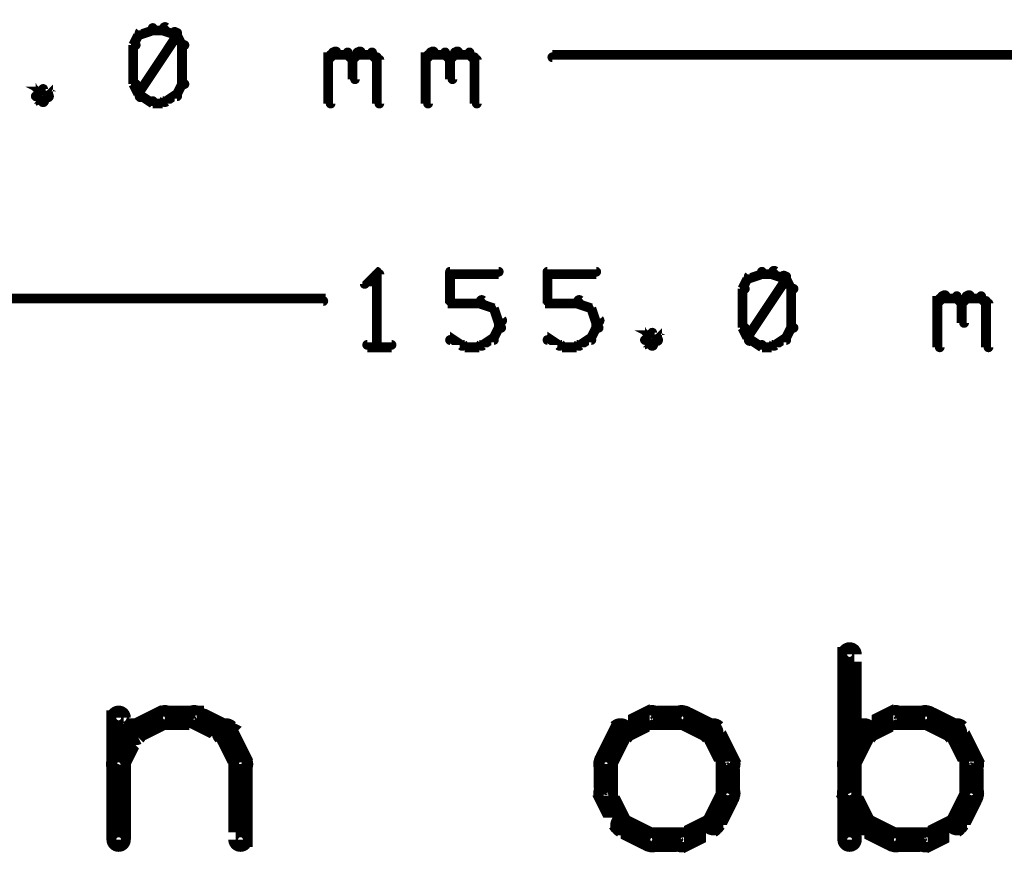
# Model space of a CAD drawing. Extents: x 35 to 575, y 26 to 553.
# Tile 3 of 125: x 157 to 178, y 26 to 43. Entities that reach past the tile are written whole.
import ezdxf

# ---------------------------------------------------------------- set-up
doc = ezdxf.new("R2010")
doc.units = 0
doc.layers.add('DIMENSIONS', color=3, linetype='CONTINUOUS')
doc.layers.add('DRAWING', color=1, linetype='CONTINUOUS')

msp = doc.modelspace()

# ---------------------------------------------------------------- linework, layer by layer
at = {"layer": 'DIMENSIONS', "color": 94}
for points in [[(160, 42.9, 0.1, 0.1, 1), (159.9, 42.9, 0, 0, 0), (159.9, 42.9, 0, 0, 0), (159.9, 42.9, 0.2, 0.2, 0), (159.8, 42.7, 0.2, 0.2, 0), (159.8, 42.7, 0, 0, 0), (159.8, 42.7, 0.1, 0.1, 0), (159.8, 42.7, 0.1, 0.1, 1), (159.9, 42.7, 0, 0, 0)], [(160.2, 43, 0.1, 0.1, 1), (160.2, 43.1, 0, 0, 0), (160.2, 43, 0, 0, 0), (160.2, 43, 0.2, 0.2, 0), (159.9, 42.9, 0.2, 0.2, 0), (159.9, 42.9, 0, 0, 0), (159.9, 42.9, 0.1, 0.1, 0), (159.9, 43, 0.1, 0.1, 1), (160, 42.9, 0, 0, 0)], [(159.9, 41.7, 0.1, 0.1, 1), (160, 41.6, 0, 0, 0), (159.9, 41.7, 0, 0, 0), (159.9, 41.7, 0.2, 0.2, 0), (160.7, 42.9, 0.2, 0.2, 0), (160.7, 42.9, 0, 0, 0), (160.7, 42.9, 0.1, 0.1, 0), (160.7, 42.9, 0.1, 0.1, 1), (160.6, 43, 0, 0, 0)], [(160.4, 43, 0.1, 0.1, 1), (160.4, 43.1, 0, 0, 0), (160.4, 43, 0, 0, 0), (160.4, 43, 0.2, 0.2, 0), (160.2, 43, 0.2, 0.2, 0), (160.2, 43, 0, 0, 0), (160.2, 43, 0.1, 0.1, 0), (160.2, 43.1, 0.1, 0.1, 1), (160.2, 43, 0, 0, 0)], [(160.7, 42.9, 0.1, 0.1, 1), (160.7, 43, 0, 0, 0), (160.7, 42.9, 0, 0, 0), (160.7, 42.9, 0.2, 0.2, 0), (160.4, 43, 0.2, 0.2, 0), (160.4, 43, 0, 0, 0), (160.4, 43, 0.1, 0.1, 0), (160.5, 43.1, 0.1, 0.1, 1), (160.4, 43, 0, 0, 0)], [(160.8, 42.7, 0.1, 0.1, 1), (160.9, 42.7, 0, 0, 0), (160.8, 42.7, 0, 0, 0), (160.8, 42.7, 0.2, 0.2, 0), (160.7, 42.9, 0.2, 0.2, 0), (160.7, 42.9, 0, 0, 0), (160.7, 42.9, 0.1, 0.1, 0), (160.7, 42.9, 0.1, 0.1, 1), (160.6, 42.9, 0, 0, 0)], [(159.9, 42.7, 0.1, 0.1, 1), (159.8, 42.7, 0, 0, 0), (159.8, 42.7, 0, 0, 0), (159.8, 42.7, 0.2, 0.2, 0), (159.8, 41.9, 0.2, 0.2, 0), (159.8, 41.9, 0, 0, 0), (159.8, 41.9, 0.1, 0.1, 0), (159.8, 41.9, 0.1, 0.1, 1), (159.9, 41.9, 0, 0, 0)], [(160.8, 41.9, 0.1, 0.1, 1), (160.9, 41.9, 0, 0, 0), (160.8, 41.9, 0, 0, 0), (160.8, 41.9, 0.2, 0.2, 0), (160.8, 42.7, 0.2, 0.2, 0), (160.8, 42.7, 0, 0, 0), (160.8, 42.7, 0.1, 0.1, 0), (160.9, 42.7, 0.1, 0.1, 1), (160.8, 42.7, 0, 0, 0)], [(163.8, 42.5, 0.1, 0.1, 1), (163.8, 42.4, 0, 0, 0), (163.8, 42.4, 0, 0, 0), (163.8, 42.4, 0.2, 0.2, 0), (163.9, 42.5, 0.2, 0.2, 0), (163.9, 42.5, 0, 0, 0), (163.9, 42.5, 0.1, 0.1, 0), (164, 42.5, 0.1, 0.1, 1), (163.9, 42.6, 0, 0, 0)], [(163.8, 41.5, 0.1, 0.1, 1), (163.9, 41.5, 0, 0, 0), (163.8, 41.5, 0, 0, 0), (163.8, 41.5, 0.2, 0.2, 0), (163.8, 42.5, 0.2, 0.2, 0), (163.8, 42.5, 0, 0, 0), (163.8, 42.5, 0.1, 0.1, 0), (163.9, 42.5, 0.1, 0.1, 1), (163.8, 42.5, 0, 0, 0)], [(163.9, 42.6, 0.1, 0.1, 1), (163.9, 42.5, 0, 0, 0), (163.9, 42.5, 0, 0, 0), (163.9, 42.5, 0.2, 0.2, 0), (164.2, 42.5, 0.2, 0.2, 0), (164.2, 42.5, 0, 0, 0), (164.2, 42.5, 0.1, 0.1, 0), (164.2, 42.5, 0.1, 0.1, 1), (164.2, 42.6, 0, 0, 0)], [(164.2, 42.6, 0.1, 0.1, 1), (164.2, 42.5, 0, 0, 0), (164.2, 42.5, 0, 0, 0), (164.2, 42.5, 0.2, 0.2, 0), (164.3, 42.4, 0.2, 0.2, 0), (164.3, 42.4, 0, 0, 0), (164.3, 42.4, 0.1, 0.1, 0), (164.3, 42.4, 0.1, 0.1, 1), (164.3, 42.5, 0, 0, 0)], [(164.3, 42.5, 0.1, 0.1, 1), (164.3, 42.4, 0, 0, 0), (164.3, 42.4, 0, 0, 0), (164.3, 42.4, 0.2, 0.2, 0), (164.4, 42.5, 0.2, 0.2, 0), (164.4, 42.5, 0, 0, 0), (164.4, 42.5, 0.1, 0.1, 0), (164.5, 42.5, 0.1, 0.1, 1), (164.4, 42.6, 0, 0, 0)], [(164.4, 42.6, 0.1, 0.1, 1), (164.4, 42.5, 0, 0, 0), (164.4, 42.5, 0, 0, 0), (164.4, 42.5, 0.2, 0.2, 0), (164.7, 42.5, 0.2, 0.2, 0), (164.7, 42.5, 0, 0, 0), (164.7, 42.5, 0.1, 0.1, 0), (164.7, 42.5, 0.1, 0.1, 1), (164.7, 42.6, 0, 0, 0)], [(164.7, 42.6, 0.1, 0.1, 1), (164.7, 42.5, 0, 0, 0), (164.7, 42.5, 0, 0, 0), (164.7, 42.5, 0.2, 0.2, 0), (164.8, 42.4, 0.2, 0.2, 0), (164.8, 42.4, 0, 0, 0), (164.8, 42.4, 0.1, 0.1, 0), (164.8, 42.4, 0.1, 0.1, 1), (164.8, 42.5, 0, 0, 0)], [(165.8, 42.5, 0.1, 0.1, 1), (165.8, 42.4, 0, 0, 0), (165.8, 42.4, 0, 0, 0), (165.8, 42.4, 0.2, 0.2, 0), (165.9, 42.5, 0.2, 0.2, 0), (165.9, 42.5, 0, 0, 0), (165.9, 42.5, 0.1, 0.1, 0), (166, 42.5, 0.1, 0.1, 1), (165.9, 42.6, 0, 0, 0)], [(165.8, 41.5, 0.1, 0.1, 1), (165.9, 41.5, 0, 0, 0), (165.8, 41.5, 0, 0, 0), (165.8, 41.5, 0.2, 0.2, 0), (165.8, 42.5, 0.2, 0.2, 0), (165.8, 42.5, 0, 0, 0), (165.8, 42.5, 0.1, 0.1, 0), (165.9, 42.5, 0.1, 0.1, 1), (165.8, 42.5, 0, 0, 0)], [(165.9, 42.6, 0.1, 0.1, 1), (165.9, 42.5, 0, 0, 0), (165.9, 42.5, 0, 0, 0), (165.9, 42.5, 0.2, 0.2, 0), (166.2, 42.5, 0.2, 0.2, 0), (166.2, 42.5, 0, 0, 0), (166.2, 42.5, 0.1, 0.1, 0), (166.2, 42.5, 0.1, 0.1, 1), (166.2, 42.6, 0, 0, 0)], [(166.2, 42.6, 0.1, 0.1, 1), (166.2, 42.5, 0, 0, 0), (166.2, 42.5, 0, 0, 0), (166.2, 42.5, 0.2, 0.2, 0), (166.3, 42.4, 0.2, 0.2, 0), (166.3, 42.4, 0, 0, 0), (166.3, 42.4, 0.1, 0.1, 0), (166.3, 42.4, 0.1, 0.1, 1), (166.3, 42.5, 0, 0, 0)], [(166.3, 42.5, 0.1, 0.1, 1), (166.3, 42.4, 0, 0, 0), (166.3, 42.4, 0, 0, 0), (166.3, 42.4, 0.2, 0.2, 0), (166.4, 42.5, 0.2, 0.2, 0), (166.4, 42.5, 0, 0, 0), (166.4, 42.5, 0.1, 0.1, 0), (166.5, 42.5, 0.1, 0.1, 1), (166.4, 42.6, 0, 0, 0)], [(166.4, 42.6, 0.1, 0.1, 1), (166.4, 42.5, 0, 0, 0), (166.4, 42.5, 0, 0, 0), (166.4, 42.5, 0.2, 0.2, 0), (166.7, 42.5, 0.2, 0.2, 0), (166.7, 42.5, 0, 0, 0), (166.7, 42.5, 0.1, 0.1, 0), (166.7, 42.5, 0.1, 0.1, 1), (166.7, 42.6, 0, 0, 0)], [(166.7, 42.6, 0.1, 0.1, 1), (166.7, 42.5, 0, 0, 0), (166.7, 42.5, 0, 0, 0), (166.7, 42.5, 0.2, 0.2, 0), (166.8, 42.4, 0.2, 0.2, 0), (166.8, 42.4, 0, 0, 0), (166.8, 42.4, 0.1, 0.1, 0), (166.8, 42.4, 0.1, 0.1, 1), (166.8, 42.5, 0, 0, 0)], [(164.4, 42.4, 0.1, 0.1, 1), (164.3, 42.4, 0, 0, 0), (164.3, 42.4, 0, 0, 0), (164.3, 42.4, 0.2, 0.2, 0), (164.3, 42, 0.2, 0.2, 0), (164.3, 42, 0, 0, 0), (164.3, 42, 0.1, 0.1, 0), (164.3, 42, 0.1, 0.1, 1), (164.4, 42, 0, 0, 0)], [(164.9, 42.4, 0.1, 0.1, 1), (164.8, 42.4, 0, 0, 0), (164.8, 42.4, 0, 0, 0), (164.8, 42.4, 0.2, 0.2, 0), (164.8, 41.5, 0.2, 0.2, 0), (164.8, 41.5, 0, 0, 0), (164.8, 41.5, 0.1, 0.1, 0), (164.8, 41.5, 0.1, 0.1, 1), (164.9, 41.5, 0, 0, 0)], [(166.4, 42.4, 0.1, 0.1, 1), (166.3, 42.4, 0, 0, 0), (166.3, 42.4, 0, 0, 0), (166.3, 42.4, 0.2, 0.2, 0), (166.3, 42, 0.2, 0.2, 0), (166.3, 42, 0, 0, 0), (166.3, 42, 0.1, 0.1, 0), (166.3, 42, 0.1, 0.1, 1), (166.4, 42, 0, 0, 0)], [(166.9, 42.4, 0.1, 0.1, 1), (166.8, 42.4, 0, 0, 0), (166.8, 42.4, 0, 0, 0), (166.8, 42.4, 0.2, 0.2, 0), (166.8, 41.5, 0.2, 0.2, 0), (166.8, 41.5, 0, 0, 0), (166.8, 41.5, 0.1, 0.1, 0), (166.8, 41.5, 0.1, 0.1, 1), (166.9, 41.5, 0, 0, 0)], [(224.1, 42.4, 0.1, 0.1, 1), (224.1, 42.5, 0, 0, 0), (224.1, 42.5, 0, 0, 0), (224.1, 42.5, 0.2, 0.2, 0), (168.4, 42.5, 0.2, 0.2, 0), (168.4, 42.5, 0, 0, 0), (168.4, 42.5, 0.1, 0.1, 0), (168.4, 42.5, 0.1, 0.1, 1), (168.4, 42.4, 0, 0, 0)], [(159.9, 41.9, 0.1, 0.1, 1), (159.8, 41.9, 0, 0, 0), (159.8, 41.9, 0, 0, 0), (159.8, 41.9, 0.2, 0.2, 0), (159.9, 41.7, 0.2, 0.2, 0), (159.9, 41.7, 0, 0, 0), (159.9, 41.7, 0.1, 0.1, 0), (159.9, 41.7, 0.1, 0.1, 1), (160, 41.7, 0, 0, 0)], [(160.6, 41.7, 0.1, 0.1, 1), (160.7, 41.7, 0, 0, 0), (160.7, 41.7, 0, 0, 0), (160.7, 41.7, 0.2, 0.2, 0), (160.8, 41.9, 0.2, 0.2, 0), (160.8, 41.9, 0, 0, 0), (160.8, 41.9, 0.1, 0.1, 0), (160.9, 41.9, 0.1, 0.1, 1), (160.8, 41.9, 0, 0, 0)], [(158, 41.6, 0.1, 0.1, 1), (158.1, 41.7, 0, 0, 0), (158.1, 41.7, 0, 0, 0), (158.1, 41.7, 0.2, 0.2, 0), (157.9, 41.8, 0.2, 0.2, 0), (157.9, 41.8, 0, 0, 0), (157.9, 41.8, 0.1, 0.1, 0), (158, 41.8, 0.1, 0.1, 1), (157.9, 41.8, 0, 0, 0)], [(158, 41.8, 0.1, 0.1, 1), (157.9, 41.8, 0, 0, 0), (157.9, 41.8, 0, 0, 0), (157.9, 41.8, 0.2, 0.2, 0), (157.8, 41.7, 0.2, 0.2, 0), (157.8, 41.7, 0, 0, 0), (157.8, 41.7, 0.1, 0.1, 0), (157.8, 41.7, 0.1, 0.1, 1), (157.8, 41.6, 0, 0, 0)], [(157.8, 41.7, 0.1, 0.1, 1), (157.8, 41.6, 0, 0, 0), (157.8, 41.7, 0, 0, 0), (157.8, 41.7, 0.2, 0.2, 0), (157.9, 41.5, 0.2, 0.2, 0), (157.9, 41.5, 0, 0, 0), (157.9, 41.5, 0.1, 0.1, 0), (157.9, 41.5, 0.1, 0.1, 1), (158, 41.6, 0, 0, 0)], [(157.9, 41.6, 0.1, 0.1, 1), (158, 41.5, 0, 0, 0), (157.9, 41.5, 0, 0, 0), (157.9, 41.5, 0.2, 0.2, 0), (158.1, 41.7, 0.2, 0.2, 0), (158.1, 41.7, 0, 0, 0), (158.1, 41.7, 0.1, 0.1, 0), (158.1, 41.6, 0.1, 0.1, 1), (158, 41.7, 0, 0, 0)], [(160.4, 41.6, 0.1, 0.1, 1), (160.5, 41.5, 0, 0, 0), (160.4, 41.5, 0, 0, 0), (160.4, 41.5, 0.2, 0.2, 0), (160.7, 41.7, 0.2, 0.2, 0), (160.7, 41.7, 0, 0, 0), (160.7, 41.7, 0.1, 0.1, 0), (160.7, 41.6, 0.1, 0.1, 1), (160.7, 41.7, 0, 0, 0)], [(160, 41.7, 0.1, 0.1, 1), (159.9, 41.6, 0, 0, 0), (159.9, 41.7, 0, 0, 0), (159.9, 41.7, 0.2, 0.2, 0), (160.2, 41.5, 0.2, 0.2, 0), (160.2, 41.5, 0, 0, 0), (160.2, 41.5, 0.1, 0.1, 0), (160.2, 41.5, 0.1, 0.1, 1), (160.2, 41.6, 0, 0, 0)], [(160.2, 41.6, 0.1, 0.1, 1), (160.2, 41.5, 0, 0, 0), (160.2, 41.5, 0, 0, 0), (160.2, 41.5, 0.2, 0.2, 0), (160.4, 41.5, 0.2, 0.2, 0), (160.4, 41.5, 0, 0, 0), (160.4, 41.5, 0.1, 0.1, 0), (160.4, 41.5, 0.1, 0.1, 1), (160.4, 41.6, 0, 0, 0)], [(164.8, 38, 0.1, 0.1, 1), (164.8, 38.1, 0, 0, 0), (164.8, 38, 0, 0, 0), (164.8, 38, 0.2, 0.2, 0), (164.6, 37.8, 0.2, 0.2, 0), (164.6, 37.8, 0, 0, 0), (164.6, 37.8, 0.1, 0.1, 0), (164.5, 37.8, 0.1, 0.1, 1), (164.6, 37.8, 0, 0, 0)], [(166.3, 38.1, 0.1, 0.1, 1), (166.3, 38, 0, 0, 0), (166.3, 38, 0, 0, 0), (166.3, 38, 0.2, 0.2, 0), (167.3, 38, 0.2, 0.2, 0), (167.3, 38, 0, 0, 0), (167.3, 38, 0.1, 0.1, 0), (167.3, 38, 0.1, 0.1, 1), (167.3, 38.1, 0, 0, 0)], [(168.3, 38.1, 0.1, 0.1, 1), (168.3, 38, 0, 0, 0), (168.3, 38, 0, 0, 0), (168.3, 38, 0.2, 0.2, 0), (169.3, 38, 0.2, 0.2, 0), (169.3, 38, 0, 0, 0), (169.3, 38, 0.1, 0.1, 0), (169.3, 38, 0.1, 0.1, 1), (169.3, 38.1, 0, 0, 0)], [(172.7, 38, 0.1, 0.1, 1), (172.7, 38.1, 0, 0, 0), (172.7, 38, 0, 0, 0), (172.7, 38, 0.2, 0.2, 0), (172.4, 37.9, 0.2, 0.2, 0), (172.4, 37.9, 0, 0, 0), (172.4, 37.9, 0.1, 0.1, 0), (172.4, 38, 0.1, 0.1, 1), (172.5, 37.9, 0, 0, 0)], [(172.9, 38, 0.1, 0.1, 1), (172.9, 38.1, 0, 0, 0), (172.9, 38, 0, 0, 0), (172.9, 38, 0.2, 0.2, 0), (172.7, 38, 0.2, 0.2, 0), (172.7, 38, 0, 0, 0), (172.7, 38, 0.1, 0.1, 0), (172.7, 38.1, 0.1, 0.1, 1), (172.7, 38, 0, 0, 0)], [(173.2, 37.9, 0.1, 0.1, 1), (173.2, 38, 0, 0, 0), (173.2, 37.9, 0, 0, 0), (173.2, 37.9, 0.2, 0.2, 0), (172.9, 38, 0.2, 0.2, 0), (172.9, 38, 0, 0, 0), (172.9, 38, 0.1, 0.1, 0), (173, 38.1, 0.1, 0.1, 1), (172.9, 38, 0, 0, 0)], [(164.8, 36.5, 0.1, 0.1, 1), (164.9, 36.5, 0, 0, 0), (164.8, 36.5, 0, 0, 0), (164.8, 36.5, 0.2, 0.2, 0), (164.8, 38, 0.2, 0.2, 0), (164.8, 38, 0, 0, 0), (164.8, 38, 0.1, 0.1, 0), (164.9, 38, 0.1, 0.1, 1), (164.8, 38, 0, 0, 0)], [(166.3, 37.4, 0.1, 0.1, 1), (166.4, 37.4, 0, 0, 0), (166.3, 37.4, 0, 0, 0), (166.3, 37.4, 0.2, 0.2, 0), (166.3, 38, 0.2, 0.2, 0), (166.3, 38, 0, 0, 0), (166.3, 38, 0.1, 0.1, 0), (166.4, 38, 0.1, 0.1, 1), (166.3, 38, 0, 0, 0)], [(168.3, 37.4, 0.1, 0.1, 1), (168.4, 37.4, 0, 0, 0), (168.3, 37.4, 0, 0, 0), (168.3, 37.4, 0.2, 0.2, 0), (168.3, 38, 0.2, 0.2, 0), (168.3, 38, 0, 0, 0), (168.3, 38, 0.1, 0.1, 0), (168.4, 38, 0.1, 0.1, 1), (168.3, 38, 0, 0, 0)], [(172.5, 37.9, 0.1, 0.1, 1), (172.4, 37.9, 0, 0, 0), (172.4, 37.9, 0, 0, 0), (172.4, 37.9, 0.2, 0.2, 0), (172.3, 37.7, 0.2, 0.2, 0), (172.3, 37.7, 0, 0, 0), (172.3, 37.7, 0.1, 0.1, 0), (172.3, 37.7, 0.1, 0.1, 1), (172.4, 37.7, 0, 0, 0)], [(172.4, 36.7, 0.1, 0.1, 1), (172.5, 36.6, 0, 0, 0), (172.4, 36.7, 0, 0, 0), (172.4, 36.7, 0.2, 0.2, 0), (173.2, 37.9, 0.2, 0.2, 0), (173.2, 37.9, 0, 0, 0), (173.2, 37.9, 0.1, 0.1, 0), (173.2, 37.9, 0.1, 0.1, 1), (173.1, 38, 0, 0, 0)], [(173.3, 37.7, 0.1, 0.1, 1), (173.4, 37.7, 0, 0, 0), (173.3, 37.7, 0, 0, 0), (173.3, 37.7, 0.2, 0.2, 0), (173.2, 37.9, 0.2, 0.2, 0), (173.2, 37.9, 0, 0, 0), (173.2, 37.9, 0.1, 0.1, 0), (173.2, 37.9, 0.1, 0.1, 1), (173.1, 37.9, 0, 0, 0)], [(172.4, 37.7, 0.1, 0.1, 1), (172.3, 37.7, 0, 0, 0), (172.3, 37.7, 0, 0, 0), (172.3, 37.7, 0.2, 0.2, 0), (172.3, 36.9, 0.2, 0.2, 0), (172.3, 36.9, 0, 0, 0), (172.3, 36.9, 0.1, 0.1, 0), (172.3, 36.9, 0.1, 0.1, 1), (172.4, 36.9, 0, 0, 0)], [(173.3, 36.9, 0.1, 0.1, 1), (173.4, 36.9, 0, 0, 0), (173.3, 36.9, 0, 0, 0), (173.3, 36.9, 0.2, 0.2, 0), (173.3, 37.7, 0.2, 0.2, 0), (173.3, 37.7, 0, 0, 0), (173.3, 37.7, 0.1, 0.1, 0), (173.4, 37.7, 0.1, 0.1, 1), (173.3, 37.7, 0, 0, 0)], [(95.7, 37.5, 0.1, 0.1, 1), (95.7, 37.4, 0, 0, 0), (95.7, 37.5, 0, 0, 0), (95.7, 37.5, 0.2, 0.2, 0), (163.7, 37.5, 0.2, 0.2, 0), (163.7, 37.5, 0, 0, 0), (163.7, 37.5, 0.1, 0.1, 0), (163.7, 37.4, 0.1, 0.1, 1), (163.7, 37.5, 0, 0, 0)], [(166.9, 37.4, 0.1, 0.1, 1), (166.9, 37.5, 0, 0, 0), (166.9, 37.4, 0, 0, 0), (166.9, 37.4, 0.2, 0.2, 0), (166.3, 37.4, 0.2, 0.2, 0), (166.3, 37.4, 0, 0, 0), (166.3, 37.4, 0.1, 0.1, 0), (166.3, 37.5, 0.1, 0.1, 1), (166.3, 37.4, 0, 0, 0)], [(167.2, 37.3, 0.1, 0.1, 1), (167.2, 37.3, 0, 0, 0), (167.2, 37.3, 0, 0, 0), (167.2, 37.3, 0.2, 0.2, 0), (166.9, 37.4, 0.2, 0.2, 0), (166.9, 37.4, 0, 0, 0), (166.9, 37.4, 0.1, 0.1, 0), (167, 37.5, 0.1, 0.1, 1), (166.9, 37.4, 0, 0, 0)], [(168.9, 37.4, 0.1, 0.1, 1), (168.9, 37.5, 0, 0, 0), (168.9, 37.4, 0, 0, 0), (168.9, 37.4, 0.2, 0.2, 0), (168.3, 37.4, 0.2, 0.2, 0), (168.3, 37.4, 0, 0, 0), (168.3, 37.4, 0.1, 0.1, 0), (168.3, 37.5, 0.1, 0.1, 1), (168.3, 37.4, 0, 0, 0)], [(169.2, 37.3, 0.1, 0.1, 1), (169.2, 37.3, 0, 0, 0), (169.2, 37.3, 0, 0, 0), (169.2, 37.3, 0.2, 0.2, 0), (168.9, 37.4, 0.2, 0.2, 0), (168.9, 37.4, 0, 0, 0), (168.9, 37.4, 0.1, 0.1, 0), (169, 37.5, 0.1, 0.1, 1), (168.9, 37.4, 0, 0, 0)], [(176.3, 37.5, 0.1, 0.1, 1), (176.3, 37.4, 0, 0, 0), (176.3, 37.4, 0, 0, 0), (176.3, 37.4, 0.2, 0.2, 0), (176.4, 37.5, 0.2, 0.2, 0), (176.4, 37.5, 0, 0, 0), (176.4, 37.5, 0.1, 0.1, 0), (176.5, 37.5, 0.1, 0.1, 1), (176.4, 37.6, 0, 0, 0)], [(176.3, 36.5, 0.1, 0.1, 1), (176.4, 36.5, 0, 0, 0), (176.3, 36.5, 0, 0, 0), (176.3, 36.5, 0.2, 0.2, 0), (176.3, 37.5, 0.2, 0.2, 0), (176.3, 37.5, 0, 0, 0), (176.3, 37.5, 0.1, 0.1, 0), (176.4, 37.5, 0.1, 0.1, 1), (176.3, 37.5, 0, 0, 0)], [(176.4, 37.6, 0.1, 0.1, 1), (176.4, 37.5, 0, 0, 0), (176.4, 37.5, 0, 0, 0), (176.4, 37.5, 0.2, 0.2, 0), (176.7, 37.5, 0.2, 0.2, 0), (176.7, 37.5, 0, 0, 0), (176.7, 37.5, 0.1, 0.1, 0), (176.7, 37.5, 0.1, 0.1, 1), (176.7, 37.6, 0, 0, 0)], [(176.7, 37.6, 0.1, 0.1, 1), (176.7, 37.5, 0, 0, 0), (176.7, 37.5, 0, 0, 0), (176.7, 37.5, 0.2, 0.2, 0), (176.8, 37.4, 0.2, 0.2, 0), (176.8, 37.4, 0, 0, 0), (176.8, 37.4, 0.1, 0.1, 0), (176.8, 37.4, 0.1, 0.1, 1), (176.8, 37.5, 0, 0, 0)], [(176.8, 37.5, 0.1, 0.1, 1), (176.8, 37.4, 0, 0, 0), (176.8, 37.4, 0, 0, 0), (176.8, 37.4, 0.2, 0.2, 0), (176.9, 37.5, 0.2, 0.2, 0), (176.9, 37.5, 0, 0, 0), (176.9, 37.5, 0.1, 0.1, 0), (177, 37.5, 0.1, 0.1, 1), (176.9, 37.6, 0, 0, 0)], [(176.9, 37.6, 0.1, 0.1, 1), (176.9, 37.5, 0, 0, 0), (176.9, 37.5, 0, 0, 0), (176.9, 37.5, 0.2, 0.2, 0), (177.2, 37.5, 0.2, 0.2, 0), (177.2, 37.5, 0, 0, 0), (177.2, 37.5, 0.1, 0.1, 0), (177.2, 37.5, 0.1, 0.1, 1), (177.2, 37.6, 0, 0, 0)], [(177.2, 37.6, 0.1, 0.1, 1), (177.2, 37.5, 0, 0, 0), (177.2, 37.5, 0, 0, 0), (177.2, 37.5, 0.2, 0.2, 0), (177.3, 37.4, 0.2, 0.2, 0), (177.3, 37.4, 0, 0, 0), (177.3, 37.4, 0.1, 0.1, 0), (177.3, 37.4, 0.1, 0.1, 1), (177.3, 37.5, 0, 0, 0)], [(167.3, 37, 0.1, 0.1, 1), (167.4, 37.1, 0, 0, 0), (167.3, 37, 0, 0, 0), (167.3, 37, 0.2, 0.2, 0), (167.2, 37.3, 0.2, 0.2, 0), (167.2, 37.3, 0, 0, 0), (167.2, 37.3, 0.1, 0.1, 0), (167.2, 37.3, 0.1, 0.1, 1), (167.1, 37.3, 0, 0, 0)], [(169.3, 37, 0.1, 0.1, 1), (169.4, 37.1, 0, 0, 0), (169.3, 37, 0, 0, 0), (169.3, 37, 0.2, 0.2, 0), (169.2, 37.3, 0.2, 0.2, 0), (169.2, 37.3, 0, 0, 0), (169.2, 37.3, 0.1, 0.1, 0), (169.2, 37.3, 0.1, 0.1, 1), (169.1, 37.3, 0, 0, 0)], [(176.9, 37.4, 0.1, 0.1, 1), (176.8, 37.4, 0, 0, 0), (176.8, 37.4, 0, 0, 0), (176.8, 37.4, 0.2, 0.2, 0), (176.8, 37, 0.2, 0.2, 0), (176.8, 37, 0, 0, 0), (176.8, 37, 0.1, 0.1, 0), (176.8, 37, 0.1, 0.1, 1), (176.9, 37, 0, 0, 0)], [(177.4, 37.4, 0.1, 0.1, 1), (177.3, 37.4, 0, 0, 0), (177.3, 37.4, 0, 0, 0), (177.3, 37.4, 0.2, 0.2, 0), (177.3, 36.5, 0.2, 0.2, 0), (177.3, 36.5, 0, 0, 0), (177.3, 36.5, 0.1, 0.1, 0), (177.3, 36.5, 0.1, 0.1, 1), (177.4, 36.5, 0, 0, 0)], [(167.1, 36.7, 0.1, 0.1, 1), (167.2, 36.7, 0, 0, 0), (167.2, 36.7, 0, 0, 0), (167.2, 36.7, 0.2, 0.2, 0), (167.3, 36.9, 0.2, 0.2, 0), (167.3, 36.9, 0, 0, 0), (167.3, 36.9, 0.1, 0.1, 0), (167.4, 36.9, 0.1, 0.1, 1), (167.3, 36.9, 0, 0, 0)], [(167.3, 36.9, 0.1, 0.1, 1), (167.4, 36.9, 0, 0, 0), (167.3, 36.9, 0, 0, 0), (167.3, 36.9, 0.2, 0.2, 0), (167.3, 37, 0.2, 0.2, 0), (167.3, 37, 0, 0, 0), (167.3, 37, 0.1, 0.1, 0), (167.4, 37, 0.1, 0.1, 1), (167.3, 37, 0, 0, 0)], [(169.1, 36.7, 0.1, 0.1, 1), (169.2, 36.7, 0, 0, 0), (169.2, 36.7, 0, 0, 0), (169.2, 36.7, 0.2, 0.2, 0), (169.3, 36.9, 0.2, 0.2, 0), (169.3, 36.9, 0, 0, 0), (169.3, 36.9, 0.1, 0.1, 0), (169.4, 36.9, 0.1, 0.1, 1), (169.3, 36.9, 0, 0, 0)], [(169.3, 36.9, 0.1, 0.1, 1), (169.4, 36.9, 0, 0, 0), (169.3, 36.9, 0, 0, 0), (169.3, 36.9, 0.2, 0.2, 0), (169.3, 37, 0.2, 0.2, 0), (169.3, 37, 0, 0, 0), (169.3, 37, 0.1, 0.1, 0), (169.4, 37, 0.1, 0.1, 1), (169.3, 37, 0, 0, 0)], [(172.4, 36.9, 0.1, 0.1, 1), (172.3, 36.9, 0, 0, 0), (172.3, 36.9, 0, 0, 0), (172.3, 36.9, 0.2, 0.2, 0), (172.4, 36.7, 0.2, 0.2, 0), (172.4, 36.7, 0, 0, 0), (172.4, 36.7, 0.1, 0.1, 0), (172.4, 36.7, 0.1, 0.1, 1), (172.5, 36.7, 0, 0, 0)], [(173.1, 36.7, 0.1, 0.1, 1), (173.2, 36.7, 0, 0, 0), (173.2, 36.7, 0, 0, 0), (173.2, 36.7, 0.2, 0.2, 0), (173.3, 36.9, 0.2, 0.2, 0), (173.3, 36.9, 0, 0, 0), (173.3, 36.9, 0.1, 0.1, 0), (173.4, 36.9, 0.1, 0.1, 1), (173.3, 36.9, 0, 0, 0)], [(166.3, 36.7, 0.1, 0.1, 1), (166.3, 36.6, 0, 0, 0), (166.3, 36.7, 0, 0, 0), (166.3, 36.7, 0.2, 0.2, 0), (166.6, 36.5, 0.2, 0.2, 0), (166.6, 36.5, 0, 0, 0), (166.6, 36.5, 0.1, 0.1, 0), (166.5, 36.5, 0.1, 0.1, 1), (166.6, 36.6, 0, 0, 0)], [(166.9, 36.6, 0.1, 0.1, 1), (167, 36.5, 0, 0, 0), (166.9, 36.5, 0, 0, 0), (166.9, 36.5, 0.2, 0.2, 0), (167.2, 36.7, 0.2, 0.2, 0), (167.2, 36.7, 0, 0, 0), (167.2, 36.7, 0.1, 0.1, 0), (167.2, 36.6, 0.1, 0.1, 1), (167.2, 36.7, 0, 0, 0)], [(168.3, 36.7, 0.1, 0.1, 1), (168.3, 36.6, 0, 0, 0), (168.3, 36.7, 0, 0, 0), (168.3, 36.7, 0.2, 0.2, 0), (168.6, 36.5, 0.2, 0.2, 0), (168.6, 36.5, 0, 0, 0), (168.6, 36.5, 0.1, 0.1, 0), (168.5, 36.5, 0.1, 0.1, 1), (168.6, 36.6, 0, 0, 0)], [(168.9, 36.6, 0.1, 0.1, 1), (169, 36.5, 0, 0, 0), (168.9, 36.5, 0, 0, 0), (168.9, 36.5, 0.2, 0.2, 0), (169.2, 36.7, 0.2, 0.2, 0), (169.2, 36.7, 0, 0, 0), (169.2, 36.7, 0.1, 0.1, 0), (169.2, 36.6, 0.1, 0.1, 1), (169.2, 36.7, 0, 0, 0)], [(170.5, 36.6, 0.1, 0.1, 1), (170.6, 36.7, 0, 0, 0), (170.6, 36.7, 0, 0, 0), (170.6, 36.7, 0.2, 0.2, 0), (170.4, 36.8, 0.2, 0.2, 0), (170.4, 36.8, 0, 0, 0), (170.4, 36.8, 0.1, 0.1, 0), (170.5, 36.8, 0.1, 0.1, 1), (170.4, 36.8, 0, 0, 0)], [(170.5, 36.8, 0.1, 0.1, 1), (170.4, 36.8, 0, 0, 0), (170.4, 36.8, 0, 0, 0), (170.4, 36.8, 0.2, 0.2, 0), (170.3, 36.7, 0.2, 0.2, 0), (170.3, 36.7, 0, 0, 0), (170.3, 36.7, 0.1, 0.1, 0), (170.3, 36.7, 0.1, 0.1, 1), (170.3, 36.6, 0, 0, 0)], [(170.3, 36.7, 0.1, 0.1, 1), (170.3, 36.6, 0, 0, 0), (170.3, 36.7, 0, 0, 0), (170.3, 36.7, 0.2, 0.2, 0), (170.4, 36.5, 0.2, 0.2, 0), (170.4, 36.5, 0, 0, 0), (170.4, 36.5, 0.1, 0.1, 0), (170.4, 36.5, 0.1, 0.1, 1), (170.5, 36.6, 0, 0, 0)], [(170.4, 36.6, 0.1, 0.1, 1), (170.5, 36.5, 0, 0, 0), (170.4, 36.5, 0, 0, 0), (170.4, 36.5, 0.2, 0.2, 0), (170.6, 36.7, 0.2, 0.2, 0), (170.6, 36.7, 0, 0, 0), (170.6, 36.7, 0.1, 0.1, 0), (170.6, 36.6, 0.1, 0.1, 1), (170.5, 36.7, 0, 0, 0)], [(172.5, 36.7, 0.1, 0.1, 1), (172.4, 36.6, 0, 0, 0), (172.4, 36.7, 0, 0, 0), (172.4, 36.7, 0.2, 0.2, 0), (172.7, 36.5, 0.2, 0.2, 0), (172.7, 36.5, 0, 0, 0), (172.7, 36.5, 0.1, 0.1, 0), (172.7, 36.5, 0.1, 0.1, 1), (172.7, 36.6, 0, 0, 0)], [(172.9, 36.6, 0.1, 0.1, 1), (173, 36.5, 0, 0, 0), (172.9, 36.5, 0, 0, 0), (172.9, 36.5, 0.2, 0.2, 0), (173.2, 36.7, 0.2, 0.2, 0), (173.2, 36.7, 0, 0, 0), (173.2, 36.7, 0.1, 0.1, 0), (173.2, 36.6, 0.1, 0.1, 1), (173.2, 36.7, 0, 0, 0)], [(164.6, 36.6, 0.1, 0.1, 1), (164.6, 36.5, 0, 0, 0), (164.6, 36.5, 0, 0, 0), (164.6, 36.5, 0.2, 0.2, 0), (165.1, 36.5, 0.2, 0.2, 0), (165.1, 36.5, 0, 0, 0), (165.1, 36.5, 0.1, 0.1, 0), (165.1, 36.5, 0.1, 0.1, 1), (165.1, 36.6, 0, 0, 0)], [(166.6, 36.6, 0.1, 0.1, 1), (166.6, 36.5, 0, 0, 0), (166.6, 36.5, 0, 0, 0), (166.6, 36.5, 0.2, 0.2, 0), (166.9, 36.5, 0.2, 0.2, 0), (166.9, 36.5, 0, 0, 0), (166.9, 36.5, 0.1, 0.1, 0), (166.9, 36.5, 0.1, 0.1, 1), (166.9, 36.6, 0, 0, 0)], [(168.6, 36.6, 0.1, 0.1, 1), (168.6, 36.5, 0, 0, 0), (168.6, 36.5, 0, 0, 0), (168.6, 36.5, 0.2, 0.2, 0), (168.9, 36.5, 0.2, 0.2, 0), (168.9, 36.5, 0, 0, 0), (168.9, 36.5, 0.1, 0.1, 0), (168.9, 36.5, 0.1, 0.1, 1), (168.9, 36.6, 0, 0, 0)], [(172.7, 36.6, 0.1, 0.1, 1), (172.7, 36.5, 0, 0, 0), (172.7, 36.5, 0, 0, 0), (172.7, 36.5, 0.2, 0.2, 0), (172.9, 36.5, 0.2, 0.2, 0), (172.9, 36.5, 0, 0, 0), (172.9, 36.5, 0.1, 0.1, 0), (172.9, 36.5, 0.1, 0.1, 1), (172.9, 36.6, 0, 0, 0)]]:
    msp.add_lwpolyline(points, format="xyseb", dxfattribs=at)
at = {"layer": 'DRAWING', "color": 2}
for points in [[(174.4, 26.4, 0.3, 0.3, 1), (174.6, 26.4, 0, 0, 0), (174.5, 26.4, 0, 0, 0), (174.5, 26.4, 0.5, 0.5, 0), (174.5, 30.2, 0.5, 0.5, 0), (174.5, 30.2, 0, 0, 0), (174.5, 30.2, 0.3, 0.3, 0), (174.6, 30.2, 0.3, 0.3, 1), (174.4, 30.2, 0, 0, 0)], [(159.4, 26.4, 0.3, 0.3, 1), (159.6, 26.4, 0, 0, 0), (159.5, 26.4, 0, 0, 0), (159.5, 26.4, 0.5, 0.5, 0), (159.5, 28.9, 0.5, 0.5, 0), (159.5, 28.9, 0, 0, 0), (159.5, 28.9, 0.3, 0.3, 0), (159.6, 28.9, 0.3, 0.3, 1), (159.4, 28.9, 0, 0, 0)], [(159.8, 28.7, 0.3, 0.3, 1), (159.9, 28.5, 0, 0, 0), (159.8, 28.6, 0, 0, 0), (159.8, 28.6, 0.5, 0.5, 0), (160.4, 28.9, 0.5, 0.5, 0), (160.4, 28.9, 0, 0, 0), (160.4, 28.9, 0.3, 0.3, 0), (160.5, 28.8, 0.3, 0.3, 1), (160.4, 29, 0, 0, 0)], [(160.4, 29, 0.3, 0.3, 1), (160.4, 28.8, 0, 0, 0), (160.4, 28.9, 0, 0, 0), (160.4, 28.9, 0.5, 0.5, 0), (161.1, 28.9, 0.5, 0.5, 0), (161.1, 28.9, 0, 0, 0), (161.1, 28.9, 0.3, 0.3, 0), (161.1, 28.8, 0.3, 0.3, 1), (161.1, 29, 0, 0, 0)], [(161.1, 29, 0.3, 0.3, 1), (161, 28.8, 0, 0, 0), (161.1, 28.9, 0, 0, 0), (161.1, 28.9, 0.5, 0.5, 0), (161.7, 28.6, 0.5, 0.5, 0), (161.7, 28.6, 0, 0, 0), (161.7, 28.6, 0.3, 0.3, 0), (161.6, 28.5, 0.3, 0.3, 1), (161.7, 28.7, 0, 0, 0)], [(170.5, 28.8, 0.3, 0.3, 1), (170.4, 29, 0, 0, 0), (170.4, 28.9, 0, 0, 0), (170.4, 28.9, 0.5, 0.5, 0), (169.8, 28.6, 0.5, 0.5, 0), (169.8, 28.6, 0, 0, 0), (169.8, 28.6, 0.3, 0.3, 0), (169.8, 28.7, 0.3, 0.3, 1), (169.9, 28.5, 0, 0, 0)], [(171.1, 28.8, 0.3, 0.3, 1), (171.1, 29, 0, 0, 0), (171.1, 28.9, 0, 0, 0), (171.1, 28.9, 0.5, 0.5, 0), (170.4, 28.9, 0.5, 0.5, 0), (170.4, 28.9, 0, 0, 0), (170.4, 28.9, 0.3, 0.3, 0), (170.4, 29, 0.3, 0.3, 1), (170.4, 28.8, 0, 0, 0)], [(171.6, 28.5, 0.3, 0.3, 1), (171.7, 28.7, 0, 0, 0), (171.7, 28.6, 0, 0, 0), (171.7, 28.6, 0.5, 0.5, 0), (171.1, 28.9, 0.5, 0.5, 0), (171.1, 28.9, 0, 0, 0), (171.1, 28.9, 0.3, 0.3, 0), (171.1, 29, 0.3, 0.3, 1), (171, 28.8, 0, 0, 0)], [(175.5, 28.8, 0.3, 0.3, 1), (175.4, 29, 0, 0, 0), (175.4, 28.9, 0, 0, 0), (175.4, 28.9, 0.5, 0.5, 0), (174.8, 28.6, 0.5, 0.5, 0), (174.8, 28.6, 0, 0, 0), (174.8, 28.6, 0.3, 0.3, 0), (174.8, 28.7, 0.3, 0.3, 1), (174.9, 28.5, 0, 0, 0)], [(176.1, 28.8, 0.3, 0.3, 1), (176.1, 29, 0, 0, 0), (176.1, 28.9, 0, 0, 0), (176.1, 28.9, 0.5, 0.5, 0), (175.4, 28.9, 0.5, 0.5, 0), (175.4, 28.9, 0, 0, 0), (175.4, 28.9, 0.3, 0.3, 0), (175.4, 29, 0.3, 0.3, 1), (175.4, 28.8, 0, 0, 0)], [(176.6, 28.5, 0.3, 0.3, 1), (176.7, 28.7, 0, 0, 0), (176.7, 28.6, 0, 0, 0), (176.7, 28.6, 0.5, 0.5, 0), (176.1, 28.9, 0.5, 0.5, 0), (176.1, 28.9, 0, 0, 0), (176.1, 28.9, 0.3, 0.3, 0), (176.1, 29, 0.3, 0.3, 1), (176, 28.8, 0, 0, 0)], [(159.4, 28, 0.3, 0.3, 1), (159.6, 27.9, 0, 0, 0), (159.5, 28, 0, 0, 0), (159.5, 28, 0.5, 0.5, 0), (159.8, 28.6, 0.5, 0.5, 0), (159.8, 28.6, 0, 0, 0), (159.8, 28.6, 0.3, 0.3, 0), (159.9, 28.5, 0.3, 0.3, 1), (159.7, 28.7, 0, 0, 0)], [(161.8, 28.7, 0.3, 0.3, 1), (161.6, 28.5, 0, 0, 0), (161.7, 28.6, 0, 0, 0), (161.7, 28.6, 0.5, 0.5, 0), (162, 28, 0.5, 0.5, 0), (162, 28, 0, 0, 0), (162, 28, 0.3, 0.3, 0), (161.9, 27.9, 0.3, 0.3, 1), (162.1, 28, 0, 0, 0)], [(169.9, 28.5, 0.3, 0.3, 1), (169.7, 28.7, 0, 0, 0), (169.8, 28.6, 0, 0, 0), (169.8, 28.6, 0.5, 0.5, 0), (169.5, 28, 0.5, 0.5, 0), (169.5, 28, 0, 0, 0), (169.5, 28, 0.3, 0.3, 0), (169.4, 28, 0.3, 0.3, 1), (169.6, 27.9, 0, 0, 0)], [(171.9, 27.9, 0.3, 0.3, 1), (172.1, 28, 0, 0, 0), (172, 28, 0, 0, 0), (172, 28, 0.5, 0.5, 0), (171.7, 28.6, 0.5, 0.5, 0), (171.7, 28.6, 0, 0, 0), (171.7, 28.6, 0.3, 0.3, 0), (171.8, 28.7, 0.3, 0.3, 1), (171.6, 28.5, 0, 0, 0)], [(174.9, 28.5, 0.3, 0.3, 1), (174.7, 28.7, 0, 0, 0), (174.8, 28.6, 0, 0, 0), (174.8, 28.6, 0.5, 0.5, 0), (174.5, 28, 0.5, 0.5, 0), (174.5, 28, 0, 0, 0), (174.5, 28, 0.3, 0.3, 0), (174.4, 28, 0.3, 0.3, 1), (174.6, 27.9, 0, 0, 0)], [(176.9, 27.9, 0.3, 0.3, 1), (177.1, 28, 0, 0, 0), (177, 28, 0, 0, 0), (177, 28, 0.5, 0.5, 0), (176.7, 28.6, 0.5, 0.5, 0), (176.7, 28.6, 0, 0, 0), (176.7, 28.6, 0.3, 0.3, 0), (176.8, 28.7, 0.3, 0.3, 1), (176.6, 28.5, 0, 0, 0)], [(162.1, 28, 0.3, 0.3, 1), (161.9, 28, 0, 0, 0), (162, 28, 0, 0, 0), (162, 28, 0.5, 0.5, 0), (162, 26.4, 0.5, 0.5, 0), (162, 26.4, 0, 0, 0), (162, 26.4, 0.3, 0.3, 0), (161.9, 26.4, 0.3, 0.3, 1), (162.1, 26.4, 0, 0, 0)], [(169.6, 28, 0.3, 0.3, 1), (169.4, 28, 0, 0, 0), (169.5, 28, 0, 0, 0), (169.5, 28, 0.5, 0.5, 0), (169.5, 27.3, 0.5, 0.5, 0), (169.5, 27.3, 0, 0, 0), (169.5, 27.3, 0.3, 0.3, 0), (169.4, 27.3, 0.3, 0.3, 1), (169.6, 27.3, 0, 0, 0)], [(171.9, 27.3, 0.3, 0.3, 1), (172.1, 27.3, 0, 0, 0), (172, 27.3, 0, 0, 0), (172, 27.3, 0.5, 0.5, 0), (172, 28, 0.5, 0.5, 0), (172, 28, 0, 0, 0), (172, 28, 0.3, 0.3, 0), (172.1, 28, 0.3, 0.3, 1), (171.9, 28, 0, 0, 0)], [(176.9, 27.3, 0.3, 0.3, 1), (177.1, 27.3, 0, 0, 0), (177, 27.3, 0, 0, 0), (177, 27.3, 0.5, 0.5, 0), (177, 28, 0.5, 0.5, 0), (177, 28, 0, 0, 0), (177, 28, 0.3, 0.3, 0), (177.1, 28, 0.3, 0.3, 1), (176.9, 28, 0, 0, 0)], [(169.6, 27.4, 0.3, 0.3, 1), (169.4, 27.3, 0, 0, 0), (169.5, 27.3, 0, 0, 0), (169.5, 27.3, 0.5, 0.5, 0), (169.8, 26.7, 0.5, 0.5, 0), (169.8, 26.7, 0, 0, 0), (169.8, 26.7, 0.3, 0.3, 0), (169.7, 26.7, 0.3, 0.3, 1), (169.9, 26.8, 0, 0, 0)], [(171.6, 26.8, 0.3, 0.3, 1), (171.8, 26.7, 0, 0, 0), (171.7, 26.7, 0, 0, 0), (171.7, 26.7, 0.5, 0.5, 0), (172, 27.3, 0.5, 0.5, 0), (172, 27.3, 0, 0, 0), (172, 27.3, 0.3, 0.3, 0), (172.1, 27.3, 0.3, 0.3, 1), (171.9, 27.4, 0, 0, 0)], [(174.6, 27.4, 0.3, 0.3, 1), (174.4, 27.3, 0, 0, 0), (174.5, 27.3, 0, 0, 0), (174.5, 27.3, 0.5, 0.5, 0), (174.8, 26.7, 0.5, 0.5, 0), (174.8, 26.7, 0, 0, 0), (174.8, 26.7, 0.3, 0.3, 0), (174.7, 26.7, 0.3, 0.3, 1), (174.9, 26.8, 0, 0, 0)], [(176.6, 26.8, 0.3, 0.3, 1), (176.8, 26.7, 0, 0, 0), (176.7, 26.7, 0, 0, 0), (176.7, 26.7, 0.5, 0.5, 0), (177, 27.3, 0.5, 0.5, 0), (177, 27.3, 0, 0, 0), (177, 27.3, 0.3, 0.3, 0), (177.1, 27.3, 0.3, 0.3, 1), (176.9, 27.4, 0, 0, 0)], [(169.9, 26.8, 0.3, 0.3, 1), (169.8, 26.6, 0, 0, 0), (169.8, 26.7, 0, 0, 0), (169.8, 26.7, 0.5, 0.5, 0), (170.4, 26.4, 0.5, 0.5, 0), (170.4, 26.4, 0, 0, 0), (170.4, 26.4, 0.3, 0.3, 0), (170.4, 26.3, 0.3, 0.3, 1), (170.5, 26.5, 0, 0, 0)], [(171, 26.5, 0.3, 0.3, 1), (171.1, 26.3, 0, 0, 0), (171.1, 26.4, 0, 0, 0), (171.1, 26.4, 0.5, 0.5, 0), (171.7, 26.7, 0.5, 0.5, 0), (171.7, 26.7, 0, 0, 0), (171.7, 26.7, 0.3, 0.3, 0), (171.7, 26.6, 0.3, 0.3, 1), (171.6, 26.8, 0, 0, 0)], [(174.9, 26.8, 0.3, 0.3, 1), (174.8, 26.6, 0, 0, 0), (174.8, 26.7, 0, 0, 0), (174.8, 26.7, 0.5, 0.5, 0), (175.4, 26.4, 0.5, 0.5, 0), (175.4, 26.4, 0, 0, 0), (175.4, 26.4, 0.3, 0.3, 0), (175.4, 26.3, 0.3, 0.3, 1), (175.5, 26.5, 0, 0, 0)], [(176, 26.5, 0.3, 0.3, 1), (176.1, 26.3, 0, 0, 0), (176.1, 26.4, 0, 0, 0), (176.1, 26.4, 0.5, 0.5, 0), (176.7, 26.7, 0.5, 0.5, 0), (176.7, 26.7, 0, 0, 0), (176.7, 26.7, 0.3, 0.3, 0), (176.7, 26.6, 0.3, 0.3, 1), (176.6, 26.8, 0, 0, 0)], [(170.4, 26.5, 0.3, 0.3, 1), (170.4, 26.3, 0, 0, 0), (170.4, 26.4, 0, 0, 0), (170.4, 26.4, 0.5, 0.5, 0), (171.1, 26.4, 0.5, 0.5, 0), (171.1, 26.4, 0, 0, 0), (171.1, 26.4, 0.3, 0.3, 0), (171.1, 26.3, 0.3, 0.3, 1), (171.1, 26.5, 0, 0, 0)], [(175.4, 26.5, 0.3, 0.3, 1), (175.4, 26.3, 0, 0, 0), (175.4, 26.4, 0, 0, 0), (175.4, 26.4, 0.5, 0.5, 0), (176.1, 26.4, 0.5, 0.5, 0), (176.1, 26.4, 0, 0, 0), (176.1, 26.4, 0.3, 0.3, 0), (176.1, 26.3, 0.3, 0.3, 1), (176.1, 26.5, 0, 0, 0)]]:
    msp.add_lwpolyline(points, format="xyseb", dxfattribs=at)

doc.saveas('drawing.dxf')
